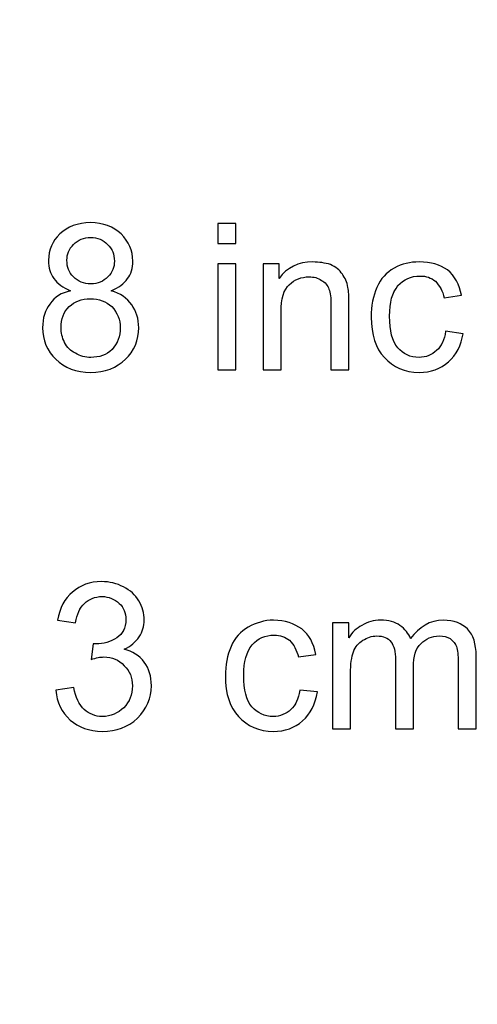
# Model space of a CAD drawing. Header units: centimetres. Extents: x -105 to 112, y -140 to 143.
# Tile 63 of 90: x -101.242 to -100.292, y 58.676 to 60.718. Entities that reach past the tile are written whole.
import ezdxf

# ---------------------------------------------------------------- set-up
doc = ezdxf.new("R2010")
doc.units = ezdxf.units.CM
doc.header["$MEASUREMENT"] = 0
doc.layers.add('Layer 1', color=7, linetype='Continuous')

msp = doc.modelspace()

# ---------------------------------------------------------------- linework, layer by layer
at = {"layer": 'Layer 1', "color": 240, "lineweight": 211}
msp.add_open_spline([(-100.73824, 142.69407), (-100.73824, 142.69407), (27.42324, 142.69407), (27.42324, 142.69407), (27.42324, 142.69407), (29.71918, 142.69407), (31.59804, 140.81576), (31.59804, 138.51964), (31.59804, 138.51964), (31.59804, 138.51964), (31.59804, 60.80756), (31.59804, 60.80756), (31.59804, 60.80756), (31.59804, 58.51145), (29.71918, 56.63332), (27.42324, 56.63332), (27.42324, 56.63332), (27.42324, 56.63332), (-100.73824, 56.63332), (-100.73824, 56.63332), (-100.73824, 56.63332), (-103.0344, 56.63332), (-104.91305, 58.51145), (-104.91305, 60.80756), (-104.91305, 60.80756), (-104.91305, 60.80756), (-104.91305, 138.51964), (-104.91305, 138.51964), (-104.91305, 138.51964), (-104.91305, 140.81576), (-103.0344, 142.69407), (-100.73824, 142.69407)], degree=3, knots=[0, 0, 0, 0, 0.1111111, 0.1111111, 0.1111111, 0.1111111, 0.2222222, 0.2222222, 0.2222222, 0.2222222, 0.3333333, 0.3333333, 0.3333333, 0.3333333, 0.4444444, 0.4444444, 0.4444444, 0.4444444, 0.5555556, 0.5555556, 0.5555556, 0.5555556, 0.6666667, 0.6666667, 0.6666667, 0.6666667, 0.7777778, 0.7777778, 0.7777778, 0.7777778, 1, 1, 1, 1], dxfattribs=at)
at = {"layer": 'Layer 1', "color": 155}
for points, knots in [([(-101.13625, 60.15542), (-101.15173, 60.16269), (-101.16315, 60.16995), (-101.1706, 60.18085), (-101.1706, 60.18085), (-101.17805, 60.19175), (-101.18174, 60.20265), (-101.18174, 60.219), (-101.18174, 60.219), (-101.18174, 60.2408), (-101.17385, 60.25897), (-101.15803, 60.2735), (-101.15803, 60.2735), (-101.14221, 60.28803), (-101.12114, 60.29711), (-101.09481, 60.29711), (-101.09481, 60.29711), (-101.06849, 60.29711), (-101.04713, 60.28803), (-101.03109, 60.2735), (-101.03109, 60.2735), (-101.01498, 60.25715), (-101.00689, 60.23898), (-101.00689, 60.21718), (-101.00689, 60.21718), (-101.00689, 60.20265), (-101.01058, 60.18994), (-101.01796, 60.18085), (-101.01796, 60.18085), (-101.02528, 60.16995), (-101.03641, 60.16269), (-101.05145, 60.15542), (-101.05145, 60.15542), (-101.03287, 60.14997), (-101.01888, 60.14089), (-101.00916, 60.12636), (-101.00916, 60.12636), (-100.99952, 60.11364), (-100.99461, 60.09729), (-100.99461, 60.07913), (-100.99461, 60.07913), (-100.99461, 60.05369), (-101.00384, 60.03008), (-101.02208, 60.01373), (-101.02208, 60.01373), (-101.04046, 59.99557), (-101.06451, 59.98648), (-101.09432, 59.98648), (-101.09432, 59.98648), (-101.12419, 59.98648), (-101.14824, 59.99557), (-101.16662, 60.01373), (-101.16662, 60.01373), (-101.18486, 60.03008), (-101.19402, 60.05369), (-101.19402, 60.07913), (-101.19402, 60.07913), (-101.19402, 60.09911), (-101.18904, 60.11546), (-101.17905, 60.12817), (-101.17905, 60.12817), (-101.16897, 60.14271), (-101.15478, 60.15179), (-101.13625, 60.15542), (-101.13625, 60.15542), (-101.13625, 60.15542), (-101.13625, 60.15542), (-101.13625, 60.15542)], [0, 0, 0, 0, 0.0555556, 0.0555556, 0.0555556, 0.0555556, 0.1111111, 0.1111111, 0.1111111, 0.1111111, 0.1666667, 0.1666667, 0.1666667, 0.1666667, 0.2222222, 0.2222222, 0.2222222, 0.2222222, 0.2777778, 0.2777778, 0.2777778, 0.2777778, 0.3333333, 0.3333333, 0.3333333, 0.3333333, 0.3888889, 0.3888889, 0.3888889, 0.3888889, 0.4444444, 0.4444444, 0.4444444, 0.4444444, 0.5, 0.5, 0.5, 0.5, 0.5555556, 0.5555556, 0.5555556, 0.5555556, 0.6111111, 0.6111111, 0.6111111, 0.6111111, 0.6666667, 0.6666667, 0.6666667, 0.6666667, 0.7222222, 0.7222222, 0.7222222, 0.7222222, 0.7777778, 0.7777778, 0.7777778, 0.7777778, 0.8333333, 0.8333333, 0.8333333, 0.8333333, 0.8888889, 0.8888889, 0.8888889, 0.8888889, 1, 1, 1, 1]), ([(-100.83041, 60.25352), (-100.83041, 60.25352), (-100.83041, 60.2953), (-100.83041, 60.2953), (-100.83041, 60.2953), (-100.83041, 60.2953), (-100.79316, 60.2953), (-100.79316, 60.2953), (-100.79316, 60.2953), (-100.79316, 60.2953), (-100.79316, 60.25352), (-100.79316, 60.25352), (-100.79316, 60.25352), (-100.79316, 60.25352), (-100.83041, 60.25352), (-100.83041, 60.25352), (-100.83041, 60.25352), (-100.83041, 60.25352), (-100.83041, 60.25352), (-100.83041, 60.25352)], [0, 0, 0, 0, 0.1666667, 0.1666667, 0.1666667, 0.1666667, 0.3333333, 0.3333333, 0.3333333, 0.3333333, 0.5, 0.5, 0.5, 0.5, 0.6666667, 0.6666667, 0.6666667, 0.6666667, 1, 1, 1, 1]), ([(-101.14362, 60.219), (-101.14362, 60.20447), (-101.13908, 60.19357), (-101.13, 60.18449), (-101.13, 60.18449), (-101.12079, 60.1754), (-101.10878, 60.16995), (-101.09389, 60.16995), (-101.09389, 60.16995), (-101.07948, 60.16995), (-101.06778, 60.1754), (-101.05863, 60.18449), (-101.05863, 60.18449), (-101.04954, 60.19357), (-101.045, 60.20447), (-101.045, 60.21718), (-101.045, 60.21718), (-101.045, 60.23172), (-101.04967, 60.24262), (-101.05905, 60.2517), (-101.05905, 60.2517), (-101.06842, 60.26078), (-101.08019, 60.26623), (-101.09432, 60.26623), (-101.09432, 60.26623), (-101.10866, 60.26623), (-101.12043, 60.26078), (-101.1298, 60.2517), (-101.1298, 60.2517), (-101.13901, 60.24262), (-101.14362, 60.23172), (-101.14362, 60.219), (-101.14362, 60.219), (-101.14362, 60.219), (-101.14362, 60.219), (-101.14362, 60.219)], [0, 0, 0, 0, 0.1, 0.1, 0.1, 0.1, 0.2, 0.2, 0.2, 0.2, 0.3, 0.3, 0.3, 0.3, 0.4, 0.4, 0.4, 0.4, 0.5, 0.5, 0.5, 0.5, 0.6, 0.6, 0.6, 0.6, 0.7, 0.7, 0.7, 0.7, 0.8, 0.8, 0.8, 0.8, 1, 1, 1, 1]), ([(-100.83041, 59.99193), (-100.83041, 59.99193), (-100.83041, 60.21173), (-100.83041, 60.21173), (-100.83041, 60.21173), (-100.83041, 60.21173), (-100.79316, 60.21173), (-100.79316, 60.21173), (-100.79316, 60.21173), (-100.79316, 60.21173), (-100.79316, 59.99193), (-100.79316, 59.99193), (-100.79316, 59.99193), (-100.79316, 59.99193), (-100.83041, 59.99193), (-100.83041, 59.99193), (-100.83041, 59.99193), (-100.83041, 59.99193), (-100.83041, 59.99193), (-100.83041, 59.99193)], [0, 0, 0, 0, 0.1666667, 0.1666667, 0.1666667, 0.1666667, 0.3333333, 0.3333333, 0.3333333, 0.3333333, 0.5, 0.5, 0.5, 0.5, 0.6666667, 0.6666667, 0.6666667, 0.6666667, 1, 1, 1, 1]), ([(-100.73632, 59.99193), (-100.73632, 59.99193), (-100.73632, 60.21173), (-100.73632, 60.21173), (-100.73632, 60.21173), (-100.73632, 60.21173), (-100.70291, 60.21173), (-100.70291, 60.21173), (-100.70291, 60.21173), (-100.70291, 60.21173), (-100.70291, 60.18085), (-100.70291, 60.18085), (-100.70291, 60.18085), (-100.6868, 60.20447), (-100.66353, 60.21537), (-100.63316, 60.21537), (-100.63316, 60.21537), (-100.61988, 60.21537), (-100.60774, 60.21355), (-100.59668, 60.20992), (-100.59668, 60.20992), (-100.58554, 60.20447), (-100.57724, 60.19902), (-100.57177, 60.18994), (-100.57177, 60.18994), (-100.56623, 60.18267), (-100.56233, 60.17359), (-100.56013, 60.16269), (-100.56013, 60.16269), (-100.55886, 60.15542), (-100.55815, 60.14452), (-100.55815, 60.12636), (-100.55815, 60.12636), (-100.55815, 60.12636), (-100.55815, 59.99193), (-100.55815, 59.99193), (-100.55815, 59.99193), (-100.55815, 59.99193), (-100.59541, 59.99193), (-100.59541, 59.99193), (-100.59541, 59.99193), (-100.59541, 59.99193), (-100.59541, 60.12636), (-100.59541, 60.12636), (-100.59541, 60.12636), (-100.59541, 60.14089), (-100.59682, 60.15179), (-100.59966, 60.15905), (-100.59966, 60.15905), (-100.60256, 60.16632), (-100.60774, 60.17359), (-100.61506, 60.17722), (-100.61506, 60.17722), (-100.62236, 60.18267), (-100.6311, 60.18449), (-100.64095, 60.18449), (-100.64095, 60.18449), (-100.65679, 60.18449), (-100.67041, 60.17904), (-100.68189, 60.16814), (-100.68189, 60.16814), (-100.69339, 60.15905), (-100.69908, 60.13907), (-100.69908, 60.11182), (-100.69908, 60.11182), (-100.69908, 60.11182), (-100.69908, 59.99193), (-100.69908, 59.99193), (-100.69908, 59.99193), (-100.69908, 59.99193), (-100.73632, 59.99193), (-100.73632, 59.99193), (-100.73632, 59.99193), (-100.73632, 59.99193), (-100.73632, 59.99193), (-100.73632, 59.99193)], [0, 0, 0, 0, 0.05, 0.05, 0.05, 0.05, 0.1, 0.1, 0.1, 0.1, 0.15, 0.15, 0.15, 0.15, 0.2, 0.2, 0.2, 0.2, 0.25, 0.25, 0.25, 0.25, 0.3, 0.3, 0.3, 0.3, 0.35, 0.35, 0.35, 0.35, 0.4, 0.4, 0.4, 0.4, 0.45, 0.45, 0.45, 0.45, 0.5, 0.5, 0.5, 0.5, 0.55, 0.55, 0.55, 0.55, 0.6, 0.6, 0.6, 0.6, 0.65, 0.65, 0.65, 0.65, 0.7, 0.7, 0.7, 0.7, 0.75, 0.75, 0.75, 0.75, 0.8, 0.8, 0.8, 0.8, 0.85, 0.85, 0.85, 0.85, 0.9, 0.9, 0.9, 0.9, 1, 1, 1, 1]), ([(-100.3574, 60.07186), (-100.3574, 60.07186), (-100.321, 60.06641), (-100.321, 60.06641), (-100.321, 60.06641), (-100.32498, 60.0428), (-100.33519, 60.02281), (-100.35159, 60.00828), (-100.35159, 60.00828), (-100.36805, 59.99375), (-100.38827, 59.98648), (-100.41219, 59.98648), (-100.41219, 59.98648), (-100.4422, 59.98648), (-100.46632, 59.99738), (-100.48456, 60.01736), (-100.48456, 60.01736), (-100.5028, 60.03553), (-100.51188, 60.06459), (-100.51188, 60.10093), (-100.51188, 60.10093), (-100.51188, 60.12454), (-100.50798, 60.14452), (-100.50011, 60.16269), (-100.50011, 60.16269), (-100.4923, 60.18085), (-100.48038, 60.19357), (-100.46427, 60.20265), (-100.46427, 60.20265), (-100.44823, 60.21173), (-100.43085, 60.21537), (-100.4119, 60.21537), (-100.4119, 60.21537), (-100.38814, 60.21537), (-100.36861, 60.20992), (-100.3535, 60.19902), (-100.3535, 60.19902), (-100.33831, 60.1863), (-100.32859, 60.16814), (-100.32434, 60.14634), (-100.32434, 60.14634), (-100.32434, 60.14634), (-100.36038, 60.14089), (-100.36038, 60.14089), (-100.36038, 60.14089), (-100.3638, 60.15542), (-100.3699, 60.16632), (-100.37869, 60.1754), (-100.37869, 60.1754), (-100.38741, 60.18267), (-100.39806, 60.1863), (-100.41048, 60.1863), (-100.41048, 60.1863), (-100.42921, 60.1863), (-100.44447, 60.17904), (-100.45626, 60.16632), (-100.45626, 60.16632), (-100.46796, 60.15179), (-100.47377, 60.13181), (-100.47377, 60.10274), (-100.47377, 60.10274), (-100.47377, 60.07186), (-100.46818, 60.05188), (-100.4569, 60.03735), (-100.4569, 60.03735), (-100.44554, 60.02463), (-100.43077, 60.01736), (-100.41261, 60.01736), (-100.41261, 60.01736), (-100.39798, 60.01736), (-100.3858, 60.02281), (-100.376, 60.0319), (-100.376, 60.0319), (-100.36619, 60.04098), (-100.36004, 60.05369), (-100.3574, 60.07186), (-100.3574, 60.07186), (-100.3574, 60.07186), (-100.3574, 60.07186), (-100.3574, 60.07186)], [0, 0, 0, 0, 0.047619, 0.047619, 0.047619, 0.047619, 0.0952381, 0.0952381, 0.0952381, 0.0952381, 0.1428571, 0.1428571, 0.1428571, 0.1428571, 0.1904762, 0.1904762, 0.1904762, 0.1904762, 0.2380952, 0.2380952, 0.2380952, 0.2380952, 0.2857143, 0.2857143, 0.2857143, 0.2857143, 0.3333333, 0.3333333, 0.3333333, 0.3333333, 0.3809524, 0.3809524, 0.3809524, 0.3809524, 0.4285714, 0.4285714, 0.4285714, 0.4285714, 0.4761905, 0.4761905, 0.4761905, 0.4761905, 0.5238095, 0.5238095, 0.5238095, 0.5238095, 0.5714286, 0.5714286, 0.5714286, 0.5714286, 0.6190476, 0.6190476, 0.6190476, 0.6190476, 0.6666667, 0.6666667, 0.6666667, 0.6666667, 0.7142857, 0.7142857, 0.7142857, 0.7142857, 0.7619048, 0.7619048, 0.7619048, 0.7619048, 0.8095238, 0.8095238, 0.8095238, 0.8095238, 0.8571429, 0.8571429, 0.8571429, 0.8571429, 0.9047619, 0.9047619, 0.9047619, 0.9047619, 1, 1, 1, 1]), ([(-101.1559, 60.07913), (-101.1559, 60.06823), (-101.15349, 60.05914), (-101.14853, 60.04825), (-101.14853, 60.04825), (-101.14355, 60.03916), (-101.1361, 60.03008), (-101.12611, 60.02645), (-101.12611, 60.02645), (-101.11618, 60.01918), (-101.10546, 60.01736), (-101.09403, 60.01736), (-101.09403, 60.01736), (-101.07616, 60.01736), (-101.06146, 60.02281), (-101.04996, 60.03371), (-101.04996, 60.03371), (-101.03846, 60.04643), (-101.03272, 60.06096), (-101.03272, 60.07913), (-101.03272, 60.07913), (-101.03272, 60.09548), (-101.03868, 60.11001), (-101.05045, 60.12272), (-101.05045, 60.12272), (-101.06232, 60.13362), (-101.07728, 60.13907), (-101.09523, 60.13907), (-101.09523, 60.13907), (-101.11291, 60.13907), (-101.12738, 60.13362), (-101.13881, 60.12272), (-101.13881, 60.12272), (-101.15024, 60.11182), (-101.1559, 60.09729), (-101.1559, 60.07913), (-101.1559, 60.07913), (-101.1559, 60.07913), (-101.1559, 60.07913), (-101.1559, 60.07913)], [0, 0, 0, 0, 0.0909091, 0.0909091, 0.0909091, 0.0909091, 0.1818182, 0.1818182, 0.1818182, 0.1818182, 0.2727273, 0.2727273, 0.2727273, 0.2727273, 0.3636364, 0.3636364, 0.3636364, 0.3636364, 0.4545455, 0.4545455, 0.4545455, 0.4545455, 0.5454545, 0.5454545, 0.5454545, 0.5454545, 0.6363636, 0.6363636, 0.6363636, 0.6363636, 0.7272727, 0.7272727, 0.7272727, 0.7272727, 0.8181818, 0.8181818, 0.8181818, 0.8181818, 1, 1, 1, 1]), ([(-101.16684, 59.32707), (-101.16684, 59.32707), (-101.12958, 59.33252), (-101.12958, 59.33252), (-101.12958, 59.33252), (-101.12526, 59.31254), (-101.11808, 59.29619), (-101.10787, 59.28711), (-101.10787, 59.28711), (-101.09765, 59.27803), (-101.08509, 59.27258), (-101.07018, 59.27258), (-101.07018, 59.27258), (-101.05252, 59.27258), (-101.03761, 59.27984), (-101.02562, 59.29074), (-101.02562, 59.29074), (-101.01363, 59.30346), (-101.00767, 59.31799), (-101.00767, 59.33616), (-101.00767, 59.33616), (-101.00767, 59.35432), (-101.01321, 59.36704), (-101.02449, 59.37794), (-101.02449, 59.37794), (-101.03563, 59.39065), (-101.04982, 59.3961), (-101.06707, 59.3961), (-101.06707, 59.3961), (-101.07416, 59.3961), (-101.0829, 59.39429), (-101.0934, 59.39065), (-101.0934, 59.39065), (-101.0934, 59.39065), (-101.0892, 59.42335), (-101.0892, 59.42335), (-101.0892, 59.42335), (-101.08678, 59.42335), (-101.08473, 59.42335), (-101.08324, 59.42335), (-101.08324, 59.42335), (-101.06727, 59.42335), (-101.05301, 59.42698), (-101.04024, 59.43607), (-101.04024, 59.43607), (-101.02755, 59.44333), (-101.02122, 59.45605), (-101.02122, 59.47421), (-101.02122, 59.47421), (-101.02122, 59.48693), (-101.02584, 59.49965), (-101.03514, 59.50691), (-101.03514, 59.50691), (-101.04437, 59.516), (-101.05628, 59.52145), (-101.07089, 59.52145), (-101.07089, 59.52145), (-101.08544, 59.52145), (-101.0975, 59.516), (-101.10717, 59.50691), (-101.10717, 59.50691), (-101.11681, 59.49783), (-101.12306, 59.48511), (-101.12575, 59.46695), (-101.12575, 59.46695), (-101.12575, 59.46695), (-101.16301, 59.4724), (-101.16301, 59.4724), (-101.16301, 59.4724), (-101.15847, 59.49783), (-101.14817, 59.51781), (-101.132, 59.53053), (-101.132, 59.53053), (-101.11589, 59.54506), (-101.09581, 59.55233), (-101.07182, 59.55233), (-101.07182, 59.55233), (-101.05529, 59.55233), (-101.04003, 59.54869), (-101.02613, 59.54143), (-101.02613, 59.54143), (-101.01221, 59.53416), (-101.0015, 59.52508), (-100.99419, 59.51236), (-100.99419, 59.51236), (-100.98682, 59.49965), (-100.98311, 59.48693), (-100.98311, 59.4724), (-100.98311, 59.4724), (-100.98311, 59.45968), (-100.98667, 59.44878), (-100.99363, 59.43788), (-100.99363, 59.43788), (-101.00064, 59.42698), (-101.01114, 59.4179), (-101.02491, 59.41245), (-101.02491, 59.41245), (-101.00697, 59.407), (-100.99305, 59.39974), (-100.98311, 59.3852), (-100.98311, 59.3852), (-100.97325, 59.37249), (-100.96829, 59.35614), (-100.96829, 59.33616), (-100.96829, 59.33616), (-100.96829, 59.31073), (-100.97794, 59.28893), (-100.99725, 59.26894), (-100.99725, 59.26894), (-101.01654, 59.25078), (-101.04095, 59.2417), (-101.07047, 59.2417), (-101.07047, 59.2417), (-101.09708, 59.2417), (-101.11916, 59.25078), (-101.13674, 59.26531), (-101.13674, 59.26531), (-101.15434, 59.28166), (-101.16435, 59.30164), (-101.16684, 59.32707), (-101.16684, 59.32707), (-101.16684, 59.32707), (-101.16684, 59.32707), (-101.16684, 59.32707)], [0, 0, 0, 0, 0.03125, 0.03125, 0.03125, 0.03125, 0.0625, 0.0625, 0.0625, 0.0625, 0.09375, 0.09375, 0.09375, 0.09375, 0.125, 0.125, 0.125, 0.125, 0.15625, 0.15625, 0.15625, 0.15625, 0.1875, 0.1875, 0.1875, 0.1875, 0.21875, 0.21875, 0.21875, 0.21875, 0.25, 0.25, 0.25, 0.25, 0.28125, 0.28125, 0.28125, 0.28125, 0.3125, 0.3125, 0.3125, 0.3125, 0.34375, 0.34375, 0.34375, 0.34375, 0.375, 0.375, 0.375, 0.375, 0.40625, 0.40625, 0.40625, 0.40625, 0.4375, 0.4375, 0.4375, 0.4375, 0.46875, 0.46875, 0.46875, 0.46875, 0.5, 0.5, 0.5, 0.5, 0.53125, 0.53125, 0.53125, 0.53125, 0.5625, 0.5625, 0.5625, 0.5625, 0.59375, 0.59375, 0.59375, 0.59375, 0.625, 0.625, 0.625, 0.625, 0.65625, 0.65625, 0.65625, 0.65625, 0.6875, 0.6875, 0.6875, 0.6875, 0.71875, 0.71875, 0.71875, 0.71875, 0.75, 0.75, 0.75, 0.75, 0.78125, 0.78125, 0.78125, 0.78125, 0.8125, 0.8125, 0.8125, 0.8125, 0.84375, 0.84375, 0.84375, 0.84375, 0.875, 0.875, 0.875, 0.875, 0.90625, 0.90625, 0.90625, 0.90625, 0.9375, 0.9375, 0.9375, 0.9375, 1, 1, 1, 1]), ([(-100.66011, 59.32707), (-100.66011, 59.32707), (-100.62371, 59.32344), (-100.62371, 59.32344), (-100.62371, 59.32344), (-100.62776, 59.29801), (-100.63791, 59.27803), (-100.6543, 59.26349), (-100.6543, 59.26349), (-100.67076, 59.24896), (-100.69098, 59.2417), (-100.71497, 59.2417), (-100.71497, 59.2417), (-100.74491, 59.2417), (-100.76903, 59.2526), (-100.78727, 59.27258), (-100.78727, 59.27258), (-100.80551, 59.29074), (-100.81459, 59.31981), (-100.81459, 59.35614), (-100.81459, 59.35614), (-100.81459, 59.37975), (-100.81069, 59.39974), (-100.80282, 59.4179), (-100.80282, 59.4179), (-100.79501, 59.43607), (-100.78309, 59.44878), (-100.76698, 59.45787), (-100.76698, 59.45787), (-100.75101, 59.46695), (-100.73356, 59.4724), (-100.71468, 59.4724), (-100.71468, 59.4724), (-100.69085, 59.4724), (-100.67132, 59.46513), (-100.65621, 59.45423), (-100.65621, 59.45423), (-100.64102, 59.44152), (-100.6313, 59.42517), (-100.62712, 59.40155), (-100.62712, 59.40155), (-100.62712, 59.40155), (-100.66309, 59.3961), (-100.66309, 59.3961), (-100.66309, 59.3961), (-100.66651, 59.41064), (-100.67261, 59.42153), (-100.6814, 59.43062), (-100.6814, 59.43062), (-100.69019, 59.43788), (-100.70077, 59.44152), (-100.71319, 59.44152), (-100.71319, 59.44152), (-100.73192, 59.44152), (-100.74718, 59.43425), (-100.75897, 59.42153), (-100.75897, 59.42153), (-100.77067, 59.407), (-100.77655, 59.38702), (-100.77655, 59.35796), (-100.77655, 59.35796), (-100.77655, 59.32707), (-100.77089, 59.30709), (-100.75961, 59.29256), (-100.75961, 59.29256), (-100.74825, 59.27984), (-100.73348, 59.27258), (-100.71532, 59.27258), (-100.71532, 59.27258), (-100.70071, 59.27258), (-100.68851, 59.27803), (-100.67871, 59.28711), (-100.67871, 59.28711), (-100.66892, 59.29619), (-100.66275, 59.30891), (-100.66011, 59.32707), (-100.66011, 59.32707), (-100.66011, 59.32707), (-100.66011, 59.32707), (-100.66011, 59.32707)], [0, 0, 0, 0, 0.047619, 0.047619, 0.047619, 0.047619, 0.0952381, 0.0952381, 0.0952381, 0.0952381, 0.1428571, 0.1428571, 0.1428571, 0.1428571, 0.1904762, 0.1904762, 0.1904762, 0.1904762, 0.2380952, 0.2380952, 0.2380952, 0.2380952, 0.2857143, 0.2857143, 0.2857143, 0.2857143, 0.3333333, 0.3333333, 0.3333333, 0.3333333, 0.3809524, 0.3809524, 0.3809524, 0.3809524, 0.4285714, 0.4285714, 0.4285714, 0.4285714, 0.4761905, 0.4761905, 0.4761905, 0.4761905, 0.5238095, 0.5238095, 0.5238095, 0.5238095, 0.5714286, 0.5714286, 0.5714286, 0.5714286, 0.6190476, 0.6190476, 0.6190476, 0.6190476, 0.6666667, 0.6666667, 0.6666667, 0.6666667, 0.7142857, 0.7142857, 0.7142857, 0.7142857, 0.7619048, 0.7619048, 0.7619048, 0.7619048, 0.8095238, 0.8095238, 0.8095238, 0.8095238, 0.8571429, 0.8571429, 0.8571429, 0.8571429, 0.9047619, 0.9047619, 0.9047619, 0.9047619, 1, 1, 1, 1]), ([(-100.59192, 59.24715), (-100.59192, 59.24715), (-100.59192, 59.46695), (-100.59192, 59.46695), (-100.59192, 59.46695), (-100.59192, 59.46695), (-100.55849, 59.46695), (-100.55849, 59.46695), (-100.55849, 59.46695), (-100.55849, 59.46695), (-100.55849, 59.43607), (-100.55849, 59.43607), (-100.55849, 59.43607), (-100.55168, 59.44697), (-100.54247, 59.45605), (-100.53105, 59.4615), (-100.53105, 59.4615), (-100.51962, 59.46877), (-100.50663, 59.4724), (-100.49201, 59.4724), (-100.49201, 59.4724), (-100.47584, 59.4724), (-100.46249, 59.46877), (-100.45214, 59.4615), (-100.45214, 59.4615), (-100.44178, 59.45423), (-100.43439, 59.44515), (-100.43014, 59.43425), (-100.43014, 59.43425), (-100.41268, 59.45787), (-100.39005, 59.4724), (-100.36209, 59.4724), (-100.36209, 59.4724), (-100.34024, 59.4724), (-100.32334, 59.46513), (-100.31164, 59.45423), (-100.31164, 59.45423), (-100.29985, 59.44152), (-100.2939, 59.42335), (-100.2939, 59.39792), (-100.2939, 59.39792), (-100.2939, 59.39792), (-100.2939, 59.24715), (-100.2939, 59.24715), (-100.2939, 59.24715), (-100.2939, 59.24715), (-100.33115, 59.24715), (-100.33115, 59.24715), (-100.33115, 59.24715), (-100.33115, 59.24715), (-100.33115, 59.3852), (-100.33115, 59.3852), (-100.33115, 59.3852), (-100.33115, 59.39974), (-100.33242, 59.41064), (-100.33484, 59.4179), (-100.33484, 59.4179), (-100.33726, 59.42335), (-100.34165, 59.4288), (-100.34803, 59.43425), (-100.34803, 59.43425), (-100.35442, 59.43788), (-100.36187, 59.4397), (-100.37039, 59.4397), (-100.37039, 59.4397), (-100.38592, 59.4397), (-100.39877, 59.43425), (-100.40899, 59.42335), (-100.40899, 59.42335), (-100.4192, 59.41427), (-100.42432, 59.39792), (-100.42432, 59.3743), (-100.42432, 59.3743), (-100.42432, 59.3743), (-100.42432, 59.24715), (-100.42432, 59.24715), (-100.42432, 59.24715), (-100.42432, 59.24715), (-100.46156, 59.24715), (-100.46156, 59.24715), (-100.46156, 59.24715), (-100.46156, 59.24715), (-100.46156, 59.39065), (-100.46156, 59.39065), (-100.46156, 59.39065), (-100.46156, 59.407), (-100.46462, 59.41972), (-100.47065, 59.42698), (-100.47065, 59.42698), (-100.47675, 59.43607), (-100.48669, 59.4397), (-100.50046, 59.4397), (-100.50046, 59.4397), (-100.51088, 59.4397), (-100.52055, 59.43607), (-100.52941, 59.43062), (-100.52941, 59.43062), (-100.53835, 59.42517), (-100.54474, 59.4179), (-100.54878, 59.407), (-100.54878, 59.407), (-100.55275, 59.3961), (-100.55466, 59.38157), (-100.55466, 59.36159), (-100.55466, 59.36159), (-100.55466, 59.36159), (-100.55466, 59.24715), (-100.55466, 59.24715), (-100.55466, 59.24715), (-100.55466, 59.24715), (-100.59192, 59.24715), (-100.59192, 59.24715)], [0, 0, 0, 0, 0.0344828, 0.0344828, 0.0344828, 0.0344828, 0.0689655, 0.0689655, 0.0689655, 0.0689655, 0.1034483, 0.1034483, 0.1034483, 0.1034483, 0.137931, 0.137931, 0.137931, 0.137931, 0.1724138, 0.1724138, 0.1724138, 0.1724138, 0.2068966, 0.2068966, 0.2068966, 0.2068966, 0.2413793, 0.2413793, 0.2413793, 0.2413793, 0.2758621, 0.2758621, 0.2758621, 0.2758621, 0.3103448, 0.3103448, 0.3103448, 0.3103448, 0.3448276, 0.3448276, 0.3448276, 0.3448276, 0.3793103, 0.3793103, 0.3793103, 0.3793103, 0.4137931, 0.4137931, 0.4137931, 0.4137931, 0.4482759, 0.4482759, 0.4482759, 0.4482759, 0.4827586, 0.4827586, 0.4827586, 0.4827586, 0.5172414, 0.5172414, 0.5172414, 0.5172414, 0.5517241, 0.5517241, 0.5517241, 0.5517241, 0.5862069, 0.5862069, 0.5862069, 0.5862069, 0.6206897, 0.6206897, 0.6206897, 0.6206897, 0.6551724, 0.6551724, 0.6551724, 0.6551724, 0.6896552, 0.6896552, 0.6896552, 0.6896552, 0.7241379, 0.7241379, 0.7241379, 0.7241379, 0.7586207, 0.7586207, 0.7586207, 0.7586207, 0.7931034, 0.7931034, 0.7931034, 0.7931034, 0.8275862, 0.8275862, 0.8275862, 0.8275862, 0.862069, 0.862069, 0.862069, 0.862069, 0.8965517, 0.8965517, 0.8965517, 0.8965517, 0.9310345, 0.9310345, 0.9310345, 0.9310345, 1, 1, 1, 1])]:
    msp.add_open_spline(points, degree=3, knots=knots, dxfattribs=at)
at = {"layer": 'Layer 1', "color": 155, "lineweight": 9}
for points, knots in [([(-101.13625, 60.15542), (-101.15173, 60.16269), (-101.16315, 60.16995), (-101.1706, 60.18085), (-101.1706, 60.18085), (-101.17805, 60.19175), (-101.18174, 60.20265), (-101.18174, 60.219), (-101.18174, 60.219), (-101.18174, 60.2408), (-101.17385, 60.25897), (-101.15803, 60.2735), (-101.15803, 60.2735), (-101.14221, 60.28803), (-101.12114, 60.29711), (-101.09481, 60.29711), (-101.09481, 60.29711), (-101.06849, 60.29711), (-101.04713, 60.28803), (-101.03109, 60.2735), (-101.03109, 60.2735), (-101.01498, 60.25715), (-101.00689, 60.23898), (-101.00689, 60.21718), (-101.00689, 60.21718), (-101.00689, 60.20265), (-101.01058, 60.18994), (-101.01796, 60.18085), (-101.01796, 60.18085), (-101.02528, 60.16995), (-101.03641, 60.16269), (-101.05145, 60.15542), (-101.05145, 60.15542), (-101.03287, 60.14997), (-101.01888, 60.14089), (-101.00916, 60.12636), (-101.00916, 60.12636), (-100.99952, 60.11364), (-100.99461, 60.09729), (-100.99461, 60.07913), (-100.99461, 60.07913), (-100.99461, 60.05369), (-101.00384, 60.03008), (-101.02208, 60.01373), (-101.02208, 60.01373), (-101.04046, 59.99557), (-101.06451, 59.98648), (-101.09432, 59.98648), (-101.09432, 59.98648), (-101.12419, 59.98648), (-101.14824, 59.99557), (-101.16662, 60.01373), (-101.16662, 60.01373), (-101.18486, 60.03008), (-101.19402, 60.05369), (-101.19402, 60.07913), (-101.19402, 60.07913), (-101.19402, 60.09911), (-101.18904, 60.11546), (-101.17905, 60.12817), (-101.17905, 60.12817), (-101.16897, 60.14271), (-101.15478, 60.15179), (-101.13625, 60.15542), (-101.13625, 60.15542), (-101.13625, 60.15542), (-101.13625, 60.15542), (-101.13625, 60.15542)], [0, 0, 0, 0, 0.0555556, 0.0555556, 0.0555556, 0.0555556, 0.1111111, 0.1111111, 0.1111111, 0.1111111, 0.1666667, 0.1666667, 0.1666667, 0.1666667, 0.2222222, 0.2222222, 0.2222222, 0.2222222, 0.2777778, 0.2777778, 0.2777778, 0.2777778, 0.3333333, 0.3333333, 0.3333333, 0.3333333, 0.3888889, 0.3888889, 0.3888889, 0.3888889, 0.4444444, 0.4444444, 0.4444444, 0.4444444, 0.5, 0.5, 0.5, 0.5, 0.5555556, 0.5555556, 0.5555556, 0.5555556, 0.6111111, 0.6111111, 0.6111111, 0.6111111, 0.6666667, 0.6666667, 0.6666667, 0.6666667, 0.7222222, 0.7222222, 0.7222222, 0.7222222, 0.7777778, 0.7777778, 0.7777778, 0.7777778, 0.8333333, 0.8333333, 0.8333333, 0.8333333, 0.8888889, 0.8888889, 0.8888889, 0.8888889, 1, 1, 1, 1]), ([(-100.83041, 60.25352), (-100.83041, 60.25352), (-100.83041, 60.2953), (-100.83041, 60.2953), (-100.83041, 60.2953), (-100.83041, 60.2953), (-100.79316, 60.2953), (-100.79316, 60.2953), (-100.79316, 60.2953), (-100.79316, 60.2953), (-100.79316, 60.25352), (-100.79316, 60.25352), (-100.79316, 60.25352), (-100.79316, 60.25352), (-100.83041, 60.25352), (-100.83041, 60.25352), (-100.83041, 60.25352), (-100.83041, 60.25352), (-100.83041, 60.25352), (-100.83041, 60.25352)], [0, 0, 0, 0, 0.1666667, 0.1666667, 0.1666667, 0.1666667, 0.3333333, 0.3333333, 0.3333333, 0.3333333, 0.5, 0.5, 0.5, 0.5, 0.6666667, 0.6666667, 0.6666667, 0.6666667, 1, 1, 1, 1]), ([(-101.14362, 60.219), (-101.14362, 60.20447), (-101.13908, 60.19357), (-101.13, 60.18449), (-101.13, 60.18449), (-101.12079, 60.1754), (-101.10878, 60.16995), (-101.09389, 60.16995), (-101.09389, 60.16995), (-101.07948, 60.16995), (-101.06778, 60.1754), (-101.05863, 60.18449), (-101.05863, 60.18449), (-101.04954, 60.19357), (-101.045, 60.20447), (-101.045, 60.21718), (-101.045, 60.21718), (-101.045, 60.23172), (-101.04967, 60.24262), (-101.05905, 60.2517), (-101.05905, 60.2517), (-101.06842, 60.26078), (-101.08019, 60.26623), (-101.09432, 60.26623), (-101.09432, 60.26623), (-101.10866, 60.26623), (-101.12043, 60.26078), (-101.1298, 60.2517), (-101.1298, 60.2517), (-101.13901, 60.24262), (-101.14362, 60.23172), (-101.14362, 60.219), (-101.14362, 60.219), (-101.14362, 60.219), (-101.14362, 60.219), (-101.14362, 60.219)], [0, 0, 0, 0, 0.1, 0.1, 0.1, 0.1, 0.2, 0.2, 0.2, 0.2, 0.3, 0.3, 0.3, 0.3, 0.4, 0.4, 0.4, 0.4, 0.5, 0.5, 0.5, 0.5, 0.6, 0.6, 0.6, 0.6, 0.7, 0.7, 0.7, 0.7, 0.8, 0.8, 0.8, 0.8, 1, 1, 1, 1]), ([(-100.83041, 59.99193), (-100.83041, 59.99193), (-100.83041, 60.21173), (-100.83041, 60.21173), (-100.83041, 60.21173), (-100.83041, 60.21173), (-100.79316, 60.21173), (-100.79316, 60.21173), (-100.79316, 60.21173), (-100.79316, 60.21173), (-100.79316, 59.99193), (-100.79316, 59.99193), (-100.79316, 59.99193), (-100.79316, 59.99193), (-100.83041, 59.99193), (-100.83041, 59.99193), (-100.83041, 59.99193), (-100.83041, 59.99193), (-100.83041, 59.99193), (-100.83041, 59.99193)], [0, 0, 0, 0, 0.1666667, 0.1666667, 0.1666667, 0.1666667, 0.3333333, 0.3333333, 0.3333333, 0.3333333, 0.5, 0.5, 0.5, 0.5, 0.6666667, 0.6666667, 0.6666667, 0.6666667, 1, 1, 1, 1]), ([(-100.73632, 59.99193), (-100.73632, 59.99193), (-100.73632, 60.21173), (-100.73632, 60.21173), (-100.73632, 60.21173), (-100.73632, 60.21173), (-100.70291, 60.21173), (-100.70291, 60.21173), (-100.70291, 60.21173), (-100.70291, 60.21173), (-100.70291, 60.18085), (-100.70291, 60.18085), (-100.70291, 60.18085), (-100.6868, 60.20447), (-100.66353, 60.21537), (-100.63316, 60.21537), (-100.63316, 60.21537), (-100.61988, 60.21537), (-100.60774, 60.21355), (-100.59668, 60.20992), (-100.59668, 60.20992), (-100.58554, 60.20447), (-100.57724, 60.19902), (-100.57177, 60.18994), (-100.57177, 60.18994), (-100.56623, 60.18267), (-100.56233, 60.17359), (-100.56013, 60.16269), (-100.56013, 60.16269), (-100.55886, 60.15542), (-100.55815, 60.14452), (-100.55815, 60.12636), (-100.55815, 60.12636), (-100.55815, 60.12636), (-100.55815, 59.99193), (-100.55815, 59.99193), (-100.55815, 59.99193), (-100.55815, 59.99193), (-100.59541, 59.99193), (-100.59541, 59.99193), (-100.59541, 59.99193), (-100.59541, 59.99193), (-100.59541, 60.12636), (-100.59541, 60.12636), (-100.59541, 60.12636), (-100.59541, 60.14089), (-100.59682, 60.15179), (-100.59966, 60.15905), (-100.59966, 60.15905), (-100.60256, 60.16632), (-100.60774, 60.17359), (-100.61506, 60.17722), (-100.61506, 60.17722), (-100.62236, 60.18267), (-100.6311, 60.18449), (-100.64095, 60.18449), (-100.64095, 60.18449), (-100.65679, 60.18449), (-100.67041, 60.17904), (-100.68189, 60.16814), (-100.68189, 60.16814), (-100.69339, 60.15905), (-100.69908, 60.13907), (-100.69908, 60.11182), (-100.69908, 60.11182), (-100.69908, 60.11182), (-100.69908, 59.99193), (-100.69908, 59.99193), (-100.69908, 59.99193), (-100.69908, 59.99193), (-100.73632, 59.99193), (-100.73632, 59.99193), (-100.73632, 59.99193), (-100.73632, 59.99193), (-100.73632, 59.99193), (-100.73632, 59.99193)], [0, 0, 0, 0, 0.05, 0.05, 0.05, 0.05, 0.1, 0.1, 0.1, 0.1, 0.15, 0.15, 0.15, 0.15, 0.2, 0.2, 0.2, 0.2, 0.25, 0.25, 0.25, 0.25, 0.3, 0.3, 0.3, 0.3, 0.35, 0.35, 0.35, 0.35, 0.4, 0.4, 0.4, 0.4, 0.45, 0.45, 0.45, 0.45, 0.5, 0.5, 0.5, 0.5, 0.55, 0.55, 0.55, 0.55, 0.6, 0.6, 0.6, 0.6, 0.65, 0.65, 0.65, 0.65, 0.7, 0.7, 0.7, 0.7, 0.75, 0.75, 0.75, 0.75, 0.8, 0.8, 0.8, 0.8, 0.85, 0.85, 0.85, 0.85, 0.9, 0.9, 0.9, 0.9, 1, 1, 1, 1]), ([(-100.3574, 60.07186), (-100.3574, 60.07186), (-100.321, 60.06641), (-100.321, 60.06641), (-100.321, 60.06641), (-100.32498, 60.0428), (-100.33519, 60.02281), (-100.35159, 60.00828), (-100.35159, 60.00828), (-100.36805, 59.99375), (-100.38827, 59.98648), (-100.41219, 59.98648), (-100.41219, 59.98648), (-100.4422, 59.98648), (-100.46632, 59.99738), (-100.48456, 60.01736), (-100.48456, 60.01736), (-100.5028, 60.03553), (-100.51188, 60.06459), (-100.51188, 60.10093), (-100.51188, 60.10093), (-100.51188, 60.12454), (-100.50798, 60.14452), (-100.50011, 60.16269), (-100.50011, 60.16269), (-100.4923, 60.18085), (-100.48038, 60.19357), (-100.46427, 60.20265), (-100.46427, 60.20265), (-100.44823, 60.21173), (-100.43085, 60.21537), (-100.4119, 60.21537), (-100.4119, 60.21537), (-100.38814, 60.21537), (-100.36861, 60.20992), (-100.3535, 60.19902), (-100.3535, 60.19902), (-100.33831, 60.1863), (-100.32859, 60.16814), (-100.32434, 60.14634), (-100.32434, 60.14634), (-100.32434, 60.14634), (-100.36038, 60.14089), (-100.36038, 60.14089), (-100.36038, 60.14089), (-100.3638, 60.15542), (-100.3699, 60.16632), (-100.37869, 60.1754), (-100.37869, 60.1754), (-100.38741, 60.18267), (-100.39806, 60.1863), (-100.41048, 60.1863), (-100.41048, 60.1863), (-100.42921, 60.1863), (-100.44447, 60.17904), (-100.45626, 60.16632), (-100.45626, 60.16632), (-100.46796, 60.15179), (-100.47377, 60.13181), (-100.47377, 60.10274), (-100.47377, 60.10274), (-100.47377, 60.07186), (-100.46818, 60.05188), (-100.4569, 60.03735), (-100.4569, 60.03735), (-100.44554, 60.02463), (-100.43077, 60.01736), (-100.41261, 60.01736), (-100.41261, 60.01736), (-100.39798, 60.01736), (-100.3858, 60.02281), (-100.376, 60.0319), (-100.376, 60.0319), (-100.36619, 60.04098), (-100.36004, 60.05369), (-100.3574, 60.07186), (-100.3574, 60.07186), (-100.3574, 60.07186), (-100.3574, 60.07186), (-100.3574, 60.07186)], [0, 0, 0, 0, 0.047619, 0.047619, 0.047619, 0.047619, 0.0952381, 0.0952381, 0.0952381, 0.0952381, 0.1428571, 0.1428571, 0.1428571, 0.1428571, 0.1904762, 0.1904762, 0.1904762, 0.1904762, 0.2380952, 0.2380952, 0.2380952, 0.2380952, 0.2857143, 0.2857143, 0.2857143, 0.2857143, 0.3333333, 0.3333333, 0.3333333, 0.3333333, 0.3809524, 0.3809524, 0.3809524, 0.3809524, 0.4285714, 0.4285714, 0.4285714, 0.4285714, 0.4761905, 0.4761905, 0.4761905, 0.4761905, 0.5238095, 0.5238095, 0.5238095, 0.5238095, 0.5714286, 0.5714286, 0.5714286, 0.5714286, 0.6190476, 0.6190476, 0.6190476, 0.6190476, 0.6666667, 0.6666667, 0.6666667, 0.6666667, 0.7142857, 0.7142857, 0.7142857, 0.7142857, 0.7619048, 0.7619048, 0.7619048, 0.7619048, 0.8095238, 0.8095238, 0.8095238, 0.8095238, 0.8571429, 0.8571429, 0.8571429, 0.8571429, 0.9047619, 0.9047619, 0.9047619, 0.9047619, 1, 1, 1, 1]), ([(-101.1559, 60.07913), (-101.1559, 60.06823), (-101.15349, 60.05914), (-101.14853, 60.04825), (-101.14853, 60.04825), (-101.14355, 60.03916), (-101.1361, 60.03008), (-101.12611, 60.02645), (-101.12611, 60.02645), (-101.11618, 60.01918), (-101.10546, 60.01736), (-101.09403, 60.01736), (-101.09403, 60.01736), (-101.07616, 60.01736), (-101.06146, 60.02281), (-101.04996, 60.03371), (-101.04996, 60.03371), (-101.03846, 60.04643), (-101.03272, 60.06096), (-101.03272, 60.07913), (-101.03272, 60.07913), (-101.03272, 60.09548), (-101.03868, 60.11001), (-101.05045, 60.12272), (-101.05045, 60.12272), (-101.06232, 60.13362), (-101.07728, 60.13907), (-101.09523, 60.13907), (-101.09523, 60.13907), (-101.11291, 60.13907), (-101.12738, 60.13362), (-101.13881, 60.12272), (-101.13881, 60.12272), (-101.15024, 60.11182), (-101.1559, 60.09729), (-101.1559, 60.07913), (-101.1559, 60.07913), (-101.1559, 60.07913), (-101.1559, 60.07913), (-101.1559, 60.07913)], [0, 0, 0, 0, 0.0909091, 0.0909091, 0.0909091, 0.0909091, 0.1818182, 0.1818182, 0.1818182, 0.1818182, 0.2727273, 0.2727273, 0.2727273, 0.2727273, 0.3636364, 0.3636364, 0.3636364, 0.3636364, 0.4545455, 0.4545455, 0.4545455, 0.4545455, 0.5454545, 0.5454545, 0.5454545, 0.5454545, 0.6363636, 0.6363636, 0.6363636, 0.6363636, 0.7272727, 0.7272727, 0.7272727, 0.7272727, 0.8181818, 0.8181818, 0.8181818, 0.8181818, 1, 1, 1, 1]), ([(-101.16684, 59.32707), (-101.16684, 59.32707), (-101.12958, 59.33252), (-101.12958, 59.33252), (-101.12958, 59.33252), (-101.12526, 59.31254), (-101.11808, 59.29619), (-101.10787, 59.28711), (-101.10787, 59.28711), (-101.09765, 59.27803), (-101.08509, 59.27258), (-101.07018, 59.27258), (-101.07018, 59.27258), (-101.05252, 59.27258), (-101.03761, 59.27984), (-101.02562, 59.29074), (-101.02562, 59.29074), (-101.01363, 59.30346), (-101.00767, 59.31799), (-101.00767, 59.33616), (-101.00767, 59.33616), (-101.00767, 59.35432), (-101.01321, 59.36704), (-101.02449, 59.37794), (-101.02449, 59.37794), (-101.03563, 59.39065), (-101.04982, 59.3961), (-101.06707, 59.3961), (-101.06707, 59.3961), (-101.07416, 59.3961), (-101.0829, 59.39429), (-101.0934, 59.39065), (-101.0934, 59.39065), (-101.0934, 59.39065), (-101.0892, 59.42335), (-101.0892, 59.42335), (-101.0892, 59.42335), (-101.08678, 59.42335), (-101.08473, 59.42335), (-101.08324, 59.42335), (-101.08324, 59.42335), (-101.06727, 59.42335), (-101.05301, 59.42698), (-101.04024, 59.43607), (-101.04024, 59.43607), (-101.02755, 59.44333), (-101.02122, 59.45605), (-101.02122, 59.47421), (-101.02122, 59.47421), (-101.02122, 59.48693), (-101.02584, 59.49965), (-101.03514, 59.50691), (-101.03514, 59.50691), (-101.04437, 59.516), (-101.05628, 59.52145), (-101.07089, 59.52145), (-101.07089, 59.52145), (-101.08544, 59.52145), (-101.0975, 59.516), (-101.10717, 59.50691), (-101.10717, 59.50691), (-101.11681, 59.49783), (-101.12306, 59.48511), (-101.12575, 59.46695), (-101.12575, 59.46695), (-101.12575, 59.46695), (-101.16301, 59.4724), (-101.16301, 59.4724), (-101.16301, 59.4724), (-101.15847, 59.49783), (-101.14817, 59.51781), (-101.132, 59.53053), (-101.132, 59.53053), (-101.11589, 59.54506), (-101.09581, 59.55233), (-101.07182, 59.55233), (-101.07182, 59.55233), (-101.05529, 59.55233), (-101.04003, 59.54869), (-101.02613, 59.54143), (-101.02613, 59.54143), (-101.01221, 59.53416), (-101.0015, 59.52508), (-100.99419, 59.51236), (-100.99419, 59.51236), (-100.98682, 59.49965), (-100.98311, 59.48693), (-100.98311, 59.4724), (-100.98311, 59.4724), (-100.98311, 59.45968), (-100.98667, 59.44878), (-100.99363, 59.43788), (-100.99363, 59.43788), (-101.00064, 59.42698), (-101.01114, 59.4179), (-101.02491, 59.41245), (-101.02491, 59.41245), (-101.00697, 59.407), (-100.99305, 59.39974), (-100.98311, 59.3852), (-100.98311, 59.3852), (-100.97325, 59.37249), (-100.96829, 59.35614), (-100.96829, 59.33616), (-100.96829, 59.33616), (-100.96829, 59.31073), (-100.97794, 59.28893), (-100.99725, 59.26894), (-100.99725, 59.26894), (-101.01654, 59.25078), (-101.04095, 59.2417), (-101.07047, 59.2417), (-101.07047, 59.2417), (-101.09708, 59.2417), (-101.11916, 59.25078), (-101.13674, 59.26531), (-101.13674, 59.26531), (-101.15434, 59.28166), (-101.16435, 59.30164), (-101.16684, 59.32707), (-101.16684, 59.32707), (-101.16684, 59.32707), (-101.16684, 59.32707), (-101.16684, 59.32707)], [0, 0, 0, 0, 0.03125, 0.03125, 0.03125, 0.03125, 0.0625, 0.0625, 0.0625, 0.0625, 0.09375, 0.09375, 0.09375, 0.09375, 0.125, 0.125, 0.125, 0.125, 0.15625, 0.15625, 0.15625, 0.15625, 0.1875, 0.1875, 0.1875, 0.1875, 0.21875, 0.21875, 0.21875, 0.21875, 0.25, 0.25, 0.25, 0.25, 0.28125, 0.28125, 0.28125, 0.28125, 0.3125, 0.3125, 0.3125, 0.3125, 0.34375, 0.34375, 0.34375, 0.34375, 0.375, 0.375, 0.375, 0.375, 0.40625, 0.40625, 0.40625, 0.40625, 0.4375, 0.4375, 0.4375, 0.4375, 0.46875, 0.46875, 0.46875, 0.46875, 0.5, 0.5, 0.5, 0.5, 0.53125, 0.53125, 0.53125, 0.53125, 0.5625, 0.5625, 0.5625, 0.5625, 0.59375, 0.59375, 0.59375, 0.59375, 0.625, 0.625, 0.625, 0.625, 0.65625, 0.65625, 0.65625, 0.65625, 0.6875, 0.6875, 0.6875, 0.6875, 0.71875, 0.71875, 0.71875, 0.71875, 0.75, 0.75, 0.75, 0.75, 0.78125, 0.78125, 0.78125, 0.78125, 0.8125, 0.8125, 0.8125, 0.8125, 0.84375, 0.84375, 0.84375, 0.84375, 0.875, 0.875, 0.875, 0.875, 0.90625, 0.90625, 0.90625, 0.90625, 0.9375, 0.9375, 0.9375, 0.9375, 1, 1, 1, 1]), ([(-100.66011, 59.32707), (-100.66011, 59.32707), (-100.62371, 59.32344), (-100.62371, 59.32344), (-100.62371, 59.32344), (-100.62776, 59.29801), (-100.63791, 59.27803), (-100.6543, 59.26349), (-100.6543, 59.26349), (-100.67076, 59.24896), (-100.69098, 59.2417), (-100.71497, 59.2417), (-100.71497, 59.2417), (-100.74491, 59.2417), (-100.76903, 59.2526), (-100.78727, 59.27258), (-100.78727, 59.27258), (-100.80551, 59.29074), (-100.81459, 59.31981), (-100.81459, 59.35614), (-100.81459, 59.35614), (-100.81459, 59.37975), (-100.81069, 59.39974), (-100.80282, 59.4179), (-100.80282, 59.4179), (-100.79501, 59.43607), (-100.78309, 59.44878), (-100.76698, 59.45787), (-100.76698, 59.45787), (-100.75101, 59.46695), (-100.73356, 59.4724), (-100.71468, 59.4724), (-100.71468, 59.4724), (-100.69085, 59.4724), (-100.67132, 59.46513), (-100.65621, 59.45423), (-100.65621, 59.45423), (-100.64102, 59.44152), (-100.6313, 59.42517), (-100.62712, 59.40155), (-100.62712, 59.40155), (-100.62712, 59.40155), (-100.66309, 59.3961), (-100.66309, 59.3961), (-100.66309, 59.3961), (-100.66651, 59.41064), (-100.67261, 59.42153), (-100.6814, 59.43062), (-100.6814, 59.43062), (-100.69019, 59.43788), (-100.70077, 59.44152), (-100.71319, 59.44152), (-100.71319, 59.44152), (-100.73192, 59.44152), (-100.74718, 59.43425), (-100.75897, 59.42153), (-100.75897, 59.42153), (-100.77067, 59.407), (-100.77655, 59.38702), (-100.77655, 59.35796), (-100.77655, 59.35796), (-100.77655, 59.32707), (-100.77089, 59.30709), (-100.75961, 59.29256), (-100.75961, 59.29256), (-100.74825, 59.27984), (-100.73348, 59.27258), (-100.71532, 59.27258), (-100.71532, 59.27258), (-100.70071, 59.27258), (-100.68851, 59.27803), (-100.67871, 59.28711), (-100.67871, 59.28711), (-100.66892, 59.29619), (-100.66275, 59.30891), (-100.66011, 59.32707), (-100.66011, 59.32707), (-100.66011, 59.32707), (-100.66011, 59.32707), (-100.66011, 59.32707)], [0, 0, 0, 0, 0.047619, 0.047619, 0.047619, 0.047619, 0.0952381, 0.0952381, 0.0952381, 0.0952381, 0.1428571, 0.1428571, 0.1428571, 0.1428571, 0.1904762, 0.1904762, 0.1904762, 0.1904762, 0.2380952, 0.2380952, 0.2380952, 0.2380952, 0.2857143, 0.2857143, 0.2857143, 0.2857143, 0.3333333, 0.3333333, 0.3333333, 0.3333333, 0.3809524, 0.3809524, 0.3809524, 0.3809524, 0.4285714, 0.4285714, 0.4285714, 0.4285714, 0.4761905, 0.4761905, 0.4761905, 0.4761905, 0.5238095, 0.5238095, 0.5238095, 0.5238095, 0.5714286, 0.5714286, 0.5714286, 0.5714286, 0.6190476, 0.6190476, 0.6190476, 0.6190476, 0.6666667, 0.6666667, 0.6666667, 0.6666667, 0.7142857, 0.7142857, 0.7142857, 0.7142857, 0.7619048, 0.7619048, 0.7619048, 0.7619048, 0.8095238, 0.8095238, 0.8095238, 0.8095238, 0.8571429, 0.8571429, 0.8571429, 0.8571429, 0.9047619, 0.9047619, 0.9047619, 0.9047619, 1, 1, 1, 1]), ([(-100.59192, 59.24715), (-100.59192, 59.24715), (-100.59192, 59.46695), (-100.59192, 59.46695), (-100.59192, 59.46695), (-100.59192, 59.46695), (-100.55849, 59.46695), (-100.55849, 59.46695), (-100.55849, 59.46695), (-100.55849, 59.46695), (-100.55849, 59.43607), (-100.55849, 59.43607), (-100.55849, 59.43607), (-100.55168, 59.44697), (-100.54247, 59.45605), (-100.53105, 59.4615), (-100.53105, 59.4615), (-100.51962, 59.46877), (-100.50663, 59.4724), (-100.49201, 59.4724), (-100.49201, 59.4724), (-100.47584, 59.4724), (-100.46249, 59.46877), (-100.45214, 59.4615), (-100.45214, 59.4615), (-100.44178, 59.45423), (-100.43439, 59.44515), (-100.43014, 59.43425), (-100.43014, 59.43425), (-100.41268, 59.45787), (-100.39005, 59.4724), (-100.36209, 59.4724), (-100.36209, 59.4724), (-100.34024, 59.4724), (-100.32334, 59.46513), (-100.31164, 59.45423), (-100.31164, 59.45423), (-100.29985, 59.44152), (-100.2939, 59.42335), (-100.2939, 59.39792), (-100.2939, 59.39792), (-100.2939, 59.39792), (-100.2939, 59.24715), (-100.2939, 59.24715), (-100.2939, 59.24715), (-100.2939, 59.24715), (-100.33115, 59.24715), (-100.33115, 59.24715), (-100.33115, 59.24715), (-100.33115, 59.24715), (-100.33115, 59.3852), (-100.33115, 59.3852), (-100.33115, 59.3852), (-100.33115, 59.39974), (-100.33242, 59.41064), (-100.33484, 59.4179), (-100.33484, 59.4179), (-100.33726, 59.42335), (-100.34165, 59.4288), (-100.34803, 59.43425), (-100.34803, 59.43425), (-100.35442, 59.43788), (-100.36187, 59.4397), (-100.37039, 59.4397), (-100.37039, 59.4397), (-100.38592, 59.4397), (-100.39877, 59.43425), (-100.40899, 59.42335), (-100.40899, 59.42335), (-100.4192, 59.41427), (-100.42432, 59.39792), (-100.42432, 59.3743), (-100.42432, 59.3743), (-100.42432, 59.3743), (-100.42432, 59.24715), (-100.42432, 59.24715), (-100.42432, 59.24715), (-100.42432, 59.24715), (-100.46156, 59.24715), (-100.46156, 59.24715), (-100.46156, 59.24715), (-100.46156, 59.24715), (-100.46156, 59.39065), (-100.46156, 59.39065), (-100.46156, 59.39065), (-100.46156, 59.407), (-100.46462, 59.41972), (-100.47065, 59.42698), (-100.47065, 59.42698), (-100.47675, 59.43607), (-100.48669, 59.4397), (-100.50046, 59.4397), (-100.50046, 59.4397), (-100.51088, 59.4397), (-100.52055, 59.43607), (-100.52941, 59.43062), (-100.52941, 59.43062), (-100.53835, 59.42517), (-100.54474, 59.4179), (-100.54878, 59.407), (-100.54878, 59.407), (-100.55275, 59.3961), (-100.55466, 59.38157), (-100.55466, 59.36159), (-100.55466, 59.36159), (-100.55466, 59.36159), (-100.55466, 59.24715), (-100.55466, 59.24715), (-100.55466, 59.24715), (-100.55466, 59.24715), (-100.59192, 59.24715), (-100.59192, 59.24715)], [0, 0, 0, 0, 0.0344828, 0.0344828, 0.0344828, 0.0344828, 0.0689655, 0.0689655, 0.0689655, 0.0689655, 0.1034483, 0.1034483, 0.1034483, 0.1034483, 0.137931, 0.137931, 0.137931, 0.137931, 0.1724138, 0.1724138, 0.1724138, 0.1724138, 0.2068966, 0.2068966, 0.2068966, 0.2068966, 0.2413793, 0.2413793, 0.2413793, 0.2413793, 0.2758621, 0.2758621, 0.2758621, 0.2758621, 0.3103448, 0.3103448, 0.3103448, 0.3103448, 0.3448276, 0.3448276, 0.3448276, 0.3448276, 0.3793103, 0.3793103, 0.3793103, 0.3793103, 0.4137931, 0.4137931, 0.4137931, 0.4137931, 0.4482759, 0.4482759, 0.4482759, 0.4482759, 0.4827586, 0.4827586, 0.4827586, 0.4827586, 0.5172414, 0.5172414, 0.5172414, 0.5172414, 0.5517241, 0.5517241, 0.5517241, 0.5517241, 0.5862069, 0.5862069, 0.5862069, 0.5862069, 0.6206897, 0.6206897, 0.6206897, 0.6206897, 0.6551724, 0.6551724, 0.6551724, 0.6551724, 0.6896552, 0.6896552, 0.6896552, 0.6896552, 0.7241379, 0.7241379, 0.7241379, 0.7241379, 0.7586207, 0.7586207, 0.7586207, 0.7586207, 0.7931034, 0.7931034, 0.7931034, 0.7931034, 0.8275862, 0.8275862, 0.8275862, 0.8275862, 0.862069, 0.862069, 0.862069, 0.862069, 0.8965517, 0.8965517, 0.8965517, 0.8965517, 0.9310345, 0.9310345, 0.9310345, 0.9310345, 1, 1, 1, 1])]:
    msp.add_open_spline(points, degree=3, knots=knots, dxfattribs=at)

doc.saveas('drawing.dxf')
